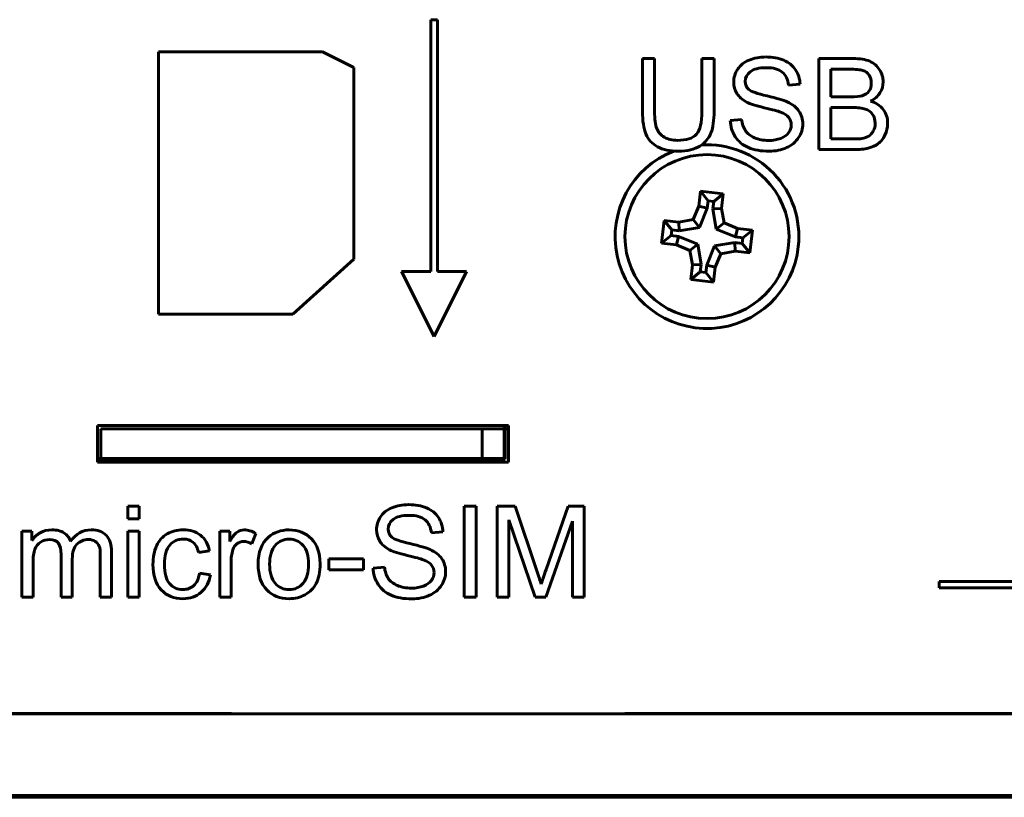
# Model space of a CAD drawing. Header units: millimetres. Extents: x -112 to 98, y -171 to 88.
# Tile 14 of 129: x -72 to -42, y -29 to -6. Entities that reach past the tile are written whole.
import ezdxf

# ---------------------------------------------------------------- set-up
doc = ezdxf.new("R2010")
doc.units = ezdxf.units.MM
doc.linetypes.add('K5LT32768', pattern=[0])

msp = doc.modelspace()

# ---------------------------------------------------------------- linework, layer by layer
at = {"color": 150, "linetype": 'K5LT32768', "lineweight": 60, "true_color": 0x0080ff}
for p, q in [((-59.252, -5.59), (-59.452, -5.59)), ((-59.452, -5.59), (-59.452, -13.265)), ((-59.252, -5.59), (-59.452, -5.59)), ((-59.452, -5.59), (-59.452, -13.265)), ((-59.252, -13.265), (-59.252, -5.59)), ((-59.252, -13.265), (-59.252, -5.59)), ((-67.753, -6.568), (-67.753, -14.568)), ((-62.753, -6.568), (-67.753, -6.568)), ((-67.753, -6.568), (-67.753, -14.568)), ((-62.753, -6.568), (-67.753, -6.568)), ((-61.803, -7.044), (-62.753, -6.568)), ((-61.803, -7.044), (-62.753, -6.568)), ((-52.631, -6.774), (-53, -6.774)), ((-53, -6.774), (-53, -8.378)), ((-52.631, -6.774), (-53, -6.774)), ((-53, -6.774), (-53, -8.378)), ((-52.631, -8.378), (-52.631, -6.774)), ((-52.631, -8.378), (-52.631, -6.774)), ((-51.186, -6.774), (-51.186, -8.378)), ((-50.817, -6.774), (-51.186, -6.774)), ((-51.186, -6.774), (-51.186, -8.378)), ((-50.817, -6.774), (-51.186, -6.774)), ((-50.817, -8.378), (-50.817, -6.774)), ((-50.817, -8.378), (-50.817, -6.774)), ((-47.628, -6.774), (-47.628, -9.552)), ((-46.585, -6.774), (-47.628, -6.774)), ((-47.628, -6.774), (-47.628, -9.552)), ((-46.585, -6.774), (-47.628, -6.774)), ((-61.803, -12.892), (-61.803, -7.044)), ((-61.803, -12.892), (-61.803, -7.044)), ((-47.259, -7.1), (-47.259, -7.942)), ((-46.703, -7.1), (-47.259, -7.1)), ((-47.259, -7.1), (-47.259, -7.942)), ((-46.703, -7.1), (-47.259, -7.1)), ((-48.549, -7.585), (-48.195, -7.558)), ((-48.549, -7.585), (-48.195, -7.558)), ((-47.259, -7.942), (-46.658, -7.942)), ((-47.259, -7.942), (-46.658, -7.942)), ((-46.616, -8.268), (-47.259, -8.268)), ((-47.259, -8.268), (-47.259, -9.226)), ((-46.616, -8.268), (-47.259, -8.268)), ((-47.259, -8.268), (-47.259, -9.226)), ((-49.978, -8.629), (-50.323, -8.66)), ((-49.978, -8.629), (-50.323, -8.66)), ((-47.259, -9.226), (-46.567, -9.226)), ((-47.259, -9.226), (-46.567, -9.226)), ((-47.628, -9.552), (-46.567, -9.552)), ((-47.628, -9.552), (-46.567, -9.552)), ((-51.234, -10.82), (-51.284, -11.273)), ((-51.234, -10.82), (-51.284, -11.273)), ((-50.538, -10.896), (-51.234, -10.82)), ((-51, -11.111), (-51.234, -10.82)), ((-50.538, -10.896), (-51.234, -10.82)), ((-51, -11.111), (-51.234, -10.82)), ((-50.83, -11.13), (-50.538, -10.896)), ((-50.83, -11.13), (-50.538, -10.896)), ((-50.588, -11.349), (-50.538, -10.896)), ((-50.588, -11.349), (-50.538, -10.896)), ((-51.284, -11.273), (-51.451, -11.685)), ((-51.284, -11.273), (-51.451, -11.685)), ((-51.025, -11.338), (-51.284, -11.273)), ((-51.025, -11.338), (-51.284, -11.273)), ((-51.025, -11.338), (-51.261, -11.922)), ((-51.025, -11.338), (-51.261, -11.922)), ((-51, -11.111), (-51.025, -11.338)), ((-51, -11.111), (-51.025, -11.338)), ((-50.83, -11.13), (-51, -11.111)), ((-50.83, -11.13), (-51, -11.111)), ((-50.855, -11.356), (-50.83, -11.13)), ((-50.855, -11.356), (-50.83, -11.13)), ((-50.855, -11.356), (-50.588, -11.349)), ((-50.855, -11.356), (-50.588, -11.349)), ((-50.75, -11.977), (-50.855, -11.356)), ((-50.75, -11.977), (-50.855, -11.356)), ((-50.514, -11.788), (-50.588, -11.349)), ((-50.514, -11.788), (-50.588, -11.349)), ((-51.451, -11.685), (-51.89, -11.76)), ((-51.451, -11.685), (-51.89, -11.76)), ((-51.261, -11.922), (-51.451, -11.685)), ((-51.261, -11.922), (-51.451, -11.685)), ((-52.343, -11.71), (-52.419, -12.406)), ((-52.343, -11.71), (-52.419, -12.406)), ((-52.109, -12.002), (-52.343, -11.71)), ((-51.89, -11.76), (-52.343, -11.71)), ((-52.109, -12.002), (-52.343, -11.71)), ((-51.89, -11.76), (-52.343, -11.71)), ((-52.109, -12.002), (-52.127, -12.172)), ((-52.109, -12.002), (-52.127, -12.172)), ((-51.882, -12.027), (-52.109, -12.002)), ((-51.882, -12.027), (-52.109, -12.002)), ((-51.882, -12.027), (-51.89, -11.76)), ((-51.882, -12.027), (-51.89, -11.76)), ((-51.261, -11.922), (-51.882, -12.027)), ((-51.261, -11.922), (-51.882, -12.027)), ((-50.75, -11.977), (-50.514, -11.788)), ((-50.75, -11.977), (-50.514, -11.788)), ((-50.166, -12.214), (-50.75, -11.977)), ((-50.166, -12.214), (-50.75, -11.977)), ((-50.101, -11.955), (-50.514, -11.788)), ((-50.101, -11.955), (-50.514, -11.788)), ((-50.166, -12.214), (-50.101, -11.955)), ((-50.166, -12.214), (-50.101, -11.955)), ((-49.648, -12.004), (-50.101, -11.955)), ((-49.648, -12.004), (-50.101, -11.955)), ((-49.939, -12.239), (-49.648, -12.004)), ((-49.939, -12.239), (-49.648, -12.004)), ((-49.724, -12.7), (-49.648, -12.004)), ((-49.724, -12.7), (-49.648, -12.004)), ((-52.127, -12.172), (-52.419, -12.406)), ((-52.127, -12.172), (-52.419, -12.406)), ((-52.127, -12.172), (-51.901, -12.197)), ((-52.127, -12.172), (-51.901, -12.197)), ((-51.901, -12.197), (-51.966, -12.456)), ((-51.901, -12.197), (-51.966, -12.456)), ((-51.901, -12.197), (-51.317, -12.433)), ((-51.901, -12.197), (-51.317, -12.433)), ((-49.939, -12.239), (-50.166, -12.214)), ((-49.939, -12.239), (-50.166, -12.214)), ((-49.958, -12.409), (-49.939, -12.239)), ((-49.958, -12.409), (-49.939, -12.239)), ((-52.419, -12.406), (-51.966, -12.456)), ((-52.419, -12.406), (-51.966, -12.456)), ((-51.966, -12.456), (-51.553, -12.623)), ((-51.966, -12.456), (-51.553, -12.623)), ((-51.317, -12.433), (-51.553, -12.623)), ((-51.317, -12.433), (-51.553, -12.623)), ((-51.317, -12.433), (-51.212, -13.054)), ((-51.317, -12.433), (-51.212, -13.054)), ((-51.042, -13.072), (-50.806, -12.489)), ((-51.042, -13.072), (-50.806, -12.489)), ((-50.806, -12.489), (-50.185, -12.384)), ((-50.806, -12.489), (-50.185, -12.384)), ((-50.806, -12.489), (-50.616, -12.725)), ((-50.806, -12.489), (-50.616, -12.725)), ((-50.185, -12.384), (-49.958, -12.409)), ((-50.185, -12.384), (-50.177, -12.651)), ((-50.185, -12.384), (-49.958, -12.409)), ((-50.185, -12.384), (-50.177, -12.651)), ((-49.958, -12.409), (-49.724, -12.7)), ((-49.958, -12.409), (-49.724, -12.7)), ((-63.655, -14.568), (-61.803, -12.892)), ((-63.655, -14.568), (-61.803, -12.892)), ((-51.553, -12.623), (-51.479, -13.062)), ((-51.553, -12.623), (-51.479, -13.062)), ((-50.783, -13.138), (-50.616, -12.725)), ((-50.783, -13.138), (-50.616, -12.725)), ((-50.616, -12.725), (-50.177, -12.651)), ((-50.616, -12.725), (-50.177, -12.651)), ((-50.177, -12.651), (-49.724, -12.7)), ((-50.177, -12.651), (-49.724, -12.7)), ((-51.479, -13.062), (-51.528, -13.515)), ((-51.479, -13.062), (-51.528, -13.515)), ((-51.212, -13.054), (-51.479, -13.062)), ((-51.212, -13.054), (-51.479, -13.062)), ((-51.212, -13.054), (-51.237, -13.281)), ((-51.212, -13.054), (-51.237, -13.281)), ((-51.067, -13.299), (-51.042, -13.072)), ((-51.067, -13.299), (-51.042, -13.072)), ((-51.042, -13.072), (-50.783, -13.138)), ((-51.042, -13.072), (-50.783, -13.138)), ((-50.832, -13.591), (-50.783, -13.138)), ((-50.832, -13.591), (-50.783, -13.138)), ((-60.343, -13.265), (-59.352, -15.248)), ((-59.452, -13.265), (-60.343, -13.265)), ((-60.343, -13.265), (-59.352, -15.248)), ((-59.452, -13.265), (-60.343, -13.265)), ((-59.352, -15.248), (-58.36, -13.265)), ((-59.352, -15.248), (-58.36, -13.265)), ((-58.36, -13.265), (-59.252, -13.265)), ((-58.36, -13.265), (-59.252, -13.265)), ((-51.237, -13.281), (-51.528, -13.515)), ((-51.237, -13.281), (-51.528, -13.515)), ((-51.237, -13.281), (-51.067, -13.299)), ((-51.237, -13.281), (-51.067, -13.299)), ((-51.067, -13.299), (-50.832, -13.591)), ((-51.067, -13.299), (-50.832, -13.591)), ((-51.528, -13.515), (-50.832, -13.591)), ((-51.528, -13.515), (-50.832, -13.591)), ((-67.753, -14.568), (-63.655, -14.568)), ((-67.753, -14.568), (-63.655, -14.568)), ((-69.613, -17.968), (-57.083, -17.968)), ((-69.613, -19.085), (-69.613, -17.968)), ((-69.613, -17.968), (-57.083, -17.968)), ((-69.613, -19.085), (-69.613, -17.968)), ((-57.213, -17.968), (-57.213, -18.065)), ((-57.213, -17.968), (-57.213, -18.065)), ((-57.183, -17.968), (-57.183, -18.065)), ((-57.183, -17.968), (-57.183, -18.065)), ((-57.083, -17.968), (-57.083, -19.085)), ((-57.083, -17.968), (-57.083, -19.085)), ((-69.513, -18.065), (-57.213, -18.065)), ((-69.513, -18.965), (-69.513, -18.065)), ((-69.513, -18.065), (-57.213, -18.065)), ((-69.513, -18.965), (-69.513, -18.065)), ((-57.883, -18.965), (-57.883, -18.065)), ((-57.883, -18.965), (-57.883, -18.065)), ((-57.183, -18.055), (-57.213, -18.055)), ((-57.183, -18.055), (-57.213, -18.055)), ((-57.213, -18.065), (-57.213, -18.965)), ((-57.213, -18.065), (-57.213, -18.965)), ((-57.083, -18.065), (-57.183, -18.065)), ((-57.183, -18.065), (-57.183, -18.985)), ((-57.083, -18.065), (-57.183, -18.065)), ((-57.183, -18.065), (-57.183, -18.985)), ((-57.213, -18.385), (-57.183, -18.385)), ((-57.213, -18.385), (-57.183, -18.385)), ((-69.613, -18.965), (-69.513, -18.965)), ((-69.613, -18.965), (-69.513, -18.965)), ((-68.933, -18.985), (-69.613, -18.985)), ((-68.933, -18.985), (-69.613, -18.985)), ((-57.083, -19.085), (-69.613, -19.085)), ((-68.933, -19.085), (-69.613, -19.085)), ((-57.083, -19.085), (-69.613, -19.085)), ((-68.933, -19.085), (-69.613, -19.085)), ((-69.513, -18.965), (-57.883, -18.965)), ((-69.513, -18.965), (-57.883, -18.965)), ((-68.333, -18.985), (-68.933, -18.985)), ((-68.333, -18.985), (-68.933, -18.985)), ((-68.333, -19.085), (-68.933, -19.085)), ((-68.333, -19.085), (-68.933, -19.085)), ((-68.653, -18.985), (-68.653, -18.965)), ((-68.653, -18.985), (-68.653, -18.965)), ((-68.333, -18.985), (-68.033, -18.985)), ((-68.333, -19.085), (-68.333, -18.985)), ((-68.333, -18.985), (-68.033, -18.985)), ((-68.333, -19.085), (-68.333, -18.985)), ((-68.033, -19.085), (-68.333, -19.085)), ((-68.033, -19.085), (-68.333, -19.085)), ((-58.633, -18.985), (-68.033, -18.985)), ((-58.633, -18.985), (-68.033, -18.985)), ((-68.033, -19.085), (-68.033, -19.085)), ((-58.633, -19.085), (-68.033, -19.085)), ((-68.033, -19.085), (-68.033, -19.085)), ((-58.633, -19.085), (-68.033, -19.085)), ((-67.803, -18.965), (-67.803, -18.985)), ((-67.803, -18.965), (-67.803, -18.985)), ((-67.633, -18.965), (-67.633, -18.985)), ((-67.633, -18.965), (-67.633, -18.985)), ((-67.633, -19.085), (-67.633, -19.085)), ((-67.633, -19.085), (-67.633, -19.085)), ((-67.603, -18.985), (-67.603, -18.965)), ((-67.603, -18.985), (-67.603, -18.965)), ((-60.613, -18.965), (-60.613, -18.985)), ((-60.613, -18.965), (-60.613, -18.985)), ((-60.183, -18.985), (-60.183, -18.965)), ((-60.183, -18.985), (-60.183, -18.965)), ((-60.183, -19.085), (-60.183, -19.085)), ((-60.183, -19.085), (-60.183, -19.085)), ((-59.683, -18.965), (-59.683, -18.985)), ((-59.683, -18.965), (-59.683, -18.985)), ((-59.683, -19.085), (-59.683, -19.085)), ((-59.683, -19.085), (-59.683, -19.085)), ((-59.678, -18.965), (-59.678, -18.985)), ((-59.678, -18.965), (-59.678, -18.985)), ((-59.678, -19.085), (-59.678, -19.085)), ((-59.678, -19.085), (-59.678, -19.085)), ((-59.278, -18.985), (-59.278, -18.965)), ((-59.278, -18.985), (-59.278, -18.965)), ((-59.278, -19.085), (-59.278, -19.085)), ((-59.278, -19.085), (-59.278, -19.085)), ((-58.633, -18.985), (-58.333, -18.985)), ((-58.633, -18.985), (-58.333, -18.985)), ((-58.333, -19.085), (-58.633, -19.085)), ((-58.333, -19.085), (-58.633, -19.085)), ((-58.408, -18.965), (-58.408, -18.985)), ((-58.408, -18.965), (-58.408, -18.985)), ((-58.408, -19.085), (-58.408, -19.085)), ((-58.408, -19.085), (-58.408, -19.085)), ((-58.333, -19.085), (-58.333, -18.985)), ((-57.633, -18.985), (-58.333, -18.985)), ((-58.333, -19.085), (-58.333, -18.985)), ((-57.633, -18.985), (-58.333, -18.985)), ((-57.633, -19.085), (-58.333, -19.085)), ((-57.633, -19.085), (-58.333, -19.085)), ((-58.008, -18.985), (-58.008, -18.965)), ((-58.008, -18.985), (-58.008, -18.965)), ((-58.008, -19.085), (-58.008, -19.085)), ((-58.008, -19.085), (-58.008, -19.085)), ((-57.883, -18.965), (-57.213, -18.965)), ((-57.883, -18.965), (-57.213, -18.965)), ((-57.183, -18.985), (-57.633, -18.985)), ((-57.183, -18.985), (-57.633, -18.985)), ((-57.083, -19.085), (-57.633, -19.085)), ((-57.083, -19.085), (-57.633, -19.085)), ((-57.138, -19.085), (-57.138, -19.085)), ((-57.138, -19.085), (-57.138, -19.085)), ((-68.684, -20.424), (-68.684, -20.812)), ((-68.342, -20.424), (-68.684, -20.424)), ((-68.684, -20.424), (-68.684, -20.812)), ((-68.342, -20.424), (-68.684, -20.424)), ((-68.342, -20.812), (-68.342, -20.424)), ((-68.342, -20.812), (-68.342, -20.424)), ((-58.069, -20.424), (-58.438, -20.424)), ((-58.438, -20.424), (-58.438, -23.202)), ((-58.069, -20.424), (-58.438, -20.424)), ((-58.438, -20.424), (-58.438, -23.202)), ((-58.069, -23.202), (-58.069, -20.424)), ((-58.069, -23.202), (-58.069, -20.424)), ((-57.429, -20.424), (-57.429, -23.202)), ((-56.878, -20.424), (-57.429, -20.424)), ((-57.429, -20.424), (-57.429, -23.202)), ((-56.878, -20.424), (-57.429, -20.424)), ((-56.22, -22.391), (-56.878, -20.424)), ((-56.22, -22.391), (-56.878, -20.424)), ((-55.269, -20.424), (-55.939, -22.356)), ((-55.269, -20.424), (-55.939, -22.356)), ((-54.777, -20.424), (-55.269, -20.424)), ((-54.777, -20.424), (-55.269, -20.424)), ((-54.777, -23.202), (-54.777, -20.424)), ((-54.777, -23.202), (-54.777, -20.424)), ((-68.684, -20.812), (-68.342, -20.812)), ((-68.684, -20.812), (-68.342, -20.812)), ((-57.076, -20.835), (-56.273, -23.202)), ((-57.076, -23.202), (-57.076, -20.835)), ((-57.076, -20.835), (-56.273, -23.202)), ((-57.076, -23.202), (-57.076, -20.835)), ((-55.942, -23.202), (-55.13, -20.878)), ((-55.942, -23.202), (-55.13, -20.878)), ((-55.13, -20.878), (-55.13, -23.202)), ((-55.13, -20.878), (-55.13, -23.202)), ((-71.612, -21.188), (-71.919, -21.188)), ((-71.919, -21.188), (-71.919, -23.202)), ((-71.612, -21.188), (-71.919, -21.188)), ((-71.919, -21.188), (-71.919, -23.202)), ((-71.612, -21.473), (-71.612, -21.188)), ((-71.612, -21.473), (-71.612, -21.188)), ((-68.684, -21.188), (-68.684, -23.202)), ((-68.342, -21.188), (-68.684, -21.188)), ((-68.684, -21.188), (-68.684, -23.202)), ((-68.342, -21.188), (-68.684, -21.188)), ((-68.342, -23.202), (-68.342, -21.188)), ((-68.342, -23.202), (-68.342, -21.188)), ((-65.884, -21.188), (-65.884, -23.202)), ((-65.577, -21.188), (-65.884, -21.188)), ((-65.884, -21.188), (-65.884, -23.202)), ((-65.577, -21.188), (-65.884, -21.188)), ((-65.577, -21.497), (-65.577, -21.188)), ((-65.577, -21.497), (-65.577, -21.188)), ((-64.91, -21.569), (-64.788, -21.254)), ((-64.91, -21.569), (-64.788, -21.254)), ((-59.436, -21.235), (-59.083, -21.208)), ((-59.436, -21.235), (-59.083, -21.208)), ((-70.723, -21.895), (-70.723, -23.202)), ((-70.723, -21.895), (-70.723, -23.202)), ((-69.185, -23.202), (-69.185, -21.822)), ((-69.185, -23.202), (-69.185, -21.822)), ((-66.532, -21.832), (-66.202, -21.782)), ((-66.532, -21.832), (-66.202, -21.782)), ((-71.577, -23.202), (-71.577, -22.158)), ((-71.577, -23.202), (-71.577, -22.158)), ((-70.381, -23.202), (-70.381, -22.034)), ((-70.381, -23.202), (-70.381, -22.034)), ((-69.527, -21.935), (-69.527, -23.202)), ((-69.527, -21.935), (-69.527, -23.202)), ((-65.542, -23.202), (-65.542, -22.15)), ((-65.542, -23.202), (-65.542, -22.15)), ((-61.506, -22.027), (-62.563, -22.027)), ((-62.563, -22.027), (-62.563, -22.368)), ((-61.506, -22.027), (-62.563, -22.027)), ((-62.563, -22.027), (-62.563, -22.368)), ((-61.506, -22.368), (-61.506, -22.027)), ((-61.506, -22.368), (-61.506, -22.027)), ((-66.171, -22.512), (-66.505, -22.465)), ((-66.171, -22.512), (-66.505, -22.465)), ((-62.563, -22.368), (-61.506, -22.368)), ((-62.563, -22.368), (-61.506, -22.368)), ((-60.865, -22.279), (-61.211, -22.31)), ((-60.865, -22.279), (-61.211, -22.31)), ((73.194, -22.715), (-43.956, -22.715)), ((-43.956, -22.715), (-43.956, -22.915)), ((73.194, -22.715), (-43.956, -22.715)), ((-43.956, -22.715), (-43.956, -22.915)), ((-43.956, -22.915), (73.194, -22.915)), ((-43.956, -22.915), (73.194, -22.915)), ((-71.919, -23.202), (-71.577, -23.202)), ((-71.919, -23.202), (-71.577, -23.202)), ((-70.723, -23.202), (-70.381, -23.202)), ((-70.723, -23.202), (-70.381, -23.202)), ((-69.527, -23.202), (-69.185, -23.202)), ((-69.527, -23.202), (-69.185, -23.202)), ((-68.684, -23.202), (-68.342, -23.202)), ((-68.684, -23.202), (-68.342, -23.202)), ((-65.884, -23.202), (-65.542, -23.202)), ((-65.884, -23.202), (-65.542, -23.202)), ((-58.438, -23.202), (-58.069, -23.202)), ((-58.438, -23.202), (-58.069, -23.202)), ((-57.429, -23.202), (-57.076, -23.202)), ((-57.429, -23.202), (-57.076, -23.202)), ((-56.273, -23.202), (-55.942, -23.202)), ((-56.273, -23.202), (-55.942, -23.202)), ((-55.13, -23.202), (-54.777, -23.202)), ((-55.13, -23.202), (-54.777, -23.202)), ((-103.533, -26.75), (90.467, -26.75)), ((-103.533, -26.75), (90.467, -26.75)), ((-65.533, -26.745), (-89.333, -26.745)), ((-65.533, -26.745), (-89.333, -26.745)), ((-65.533, -26.745), (-65.533, -26.75)), ((-65.533, -26.745), (-65.533, -26.75)), ((-12.533, -26.745), (-53.533, -26.745)), ((-53.533, -26.75), (-53.533, -26.745)), ((-12.533, -26.745), (-53.533, -26.745)), ((-53.533, -26.75), (-53.533, -26.745)), ((-46.533, -26.75), (-46.533, -26.745)), ((-46.533, -26.75), (-46.533, -26.745)), ((-103.533, -29.25), (90.467, -29.25)), ((-103.533, -29.25), (90.467, -29.25)), ((-33.273, -29.3), (-78.993, -29.3)), ((-33.273, -29.3), (-78.993, -29.3))]:
    msp.add_line(p, q, dxfattribs=at)
msp.add_circle((-51.033, -12.205), 2.5, dxfattribs=at)
msp.add_circle((-51.033, -12.205), 2.5, dxfattribs=at)
for start, end in [(111.168, 353.7726), (111.168, 353.7726), (353.7726, 93.4632), (353.7726, 93.4632)]:
    msp.add_arc((-51.033, -12.205), 2.8, start, end, dxfattribs=at)
for points in [[(-49.75, -6.822), (-49.903, -6.886), (-50.019, -6.978), (-50.099, -7.1)], [(-49.75, -6.822), (-49.903, -6.886), (-50.019, -6.978), (-50.099, -7.1)], [(-49.24, -6.727), (-49.427, -6.727), (-49.597, -6.759), (-49.75, -6.822)], [(-49.24, -6.727), (-49.427, -6.727), (-49.597, -6.759), (-49.75, -6.822)], [(-48.695, -6.827), (-48.852, -6.76), (-49.034, -6.727), (-49.24, -6.727)], [(-48.695, -6.827), (-48.852, -6.76), (-49.034, -6.727), (-49.24, -6.727)], [(-48.332, -7.12), (-48.417, -6.991), (-48.538, -6.893), (-48.695, -6.827)], [(-48.332, -7.12), (-48.417, -6.991), (-48.538, -6.893), (-48.695, -6.827)], [(-46.073, -6.858), (-46.202, -6.802), (-46.373, -6.774), (-46.585, -6.774)], [(-46.073, -6.858), (-46.202, -6.802), (-46.373, -6.774), (-46.585, -6.774)], [(-45.772, -7.118), (-45.845, -7.001), (-45.945, -6.914), (-46.073, -6.858)], [(-45.772, -7.118), (-45.845, -7.001), (-45.945, -6.914), (-46.073, -6.858)], [(-50.099, -7.1), (-50.178, -7.222), (-50.218, -7.353), (-50.218, -7.494)], [(-50.099, -7.1), (-50.178, -7.222), (-50.218, -7.353), (-50.218, -7.494)], [(-49.226, -7.053), (-49.012, -7.053), (-48.85, -7.098), (-48.741, -7.188)], [(-49.226, -7.053), (-49.012, -7.053), (-48.85, -7.098), (-48.741, -7.188)], [(-48.741, -7.188), (-48.631, -7.277), (-48.567, -7.41), (-48.549, -7.585)], [(-48.741, -7.188), (-48.631, -7.277), (-48.567, -7.41), (-48.549, -7.585)], [(-48.195, -7.558), (-48.202, -7.395), (-48.247, -7.249), (-48.332, -7.12)], [(-48.195, -7.558), (-48.202, -7.395), (-48.247, -7.249), (-48.332, -7.12)], [(-46.281, -7.139), (-46.363, -7.113), (-46.504, -7.1), (-46.703, -7.1)], [(-46.281, -7.139), (-46.363, -7.113), (-46.504, -7.1), (-46.703, -7.1)], [(-46.091, -7.283), (-46.135, -7.213), (-46.198, -7.164), (-46.281, -7.139)], [(-46.091, -7.283), (-46.135, -7.213), (-46.198, -7.164), (-46.281, -7.139)], [(-45.663, -7.485), (-45.663, -7.357), (-45.699, -7.234), (-45.772, -7.118)], [(-45.663, -7.485), (-45.663, -7.357), (-45.699, -7.234), (-45.772, -7.118)], [(-50.218, -7.494), (-50.218, -7.622), (-50.186, -7.738), (-50.121, -7.84)], [(-50.218, -7.494), (-50.218, -7.622), (-50.186, -7.738), (-50.121, -7.84)], [(-49.757, -7.717), (-49.829, -7.652), (-49.865, -7.57), (-49.865, -7.47)], [(-49.757, -7.717), (-49.829, -7.652), (-49.865, -7.57), (-49.865, -7.47)], [(-46.024, -7.527), (-46.024, -7.435), (-46.046, -7.353), (-46.091, -7.283)], [(-46.024, -7.527), (-46.024, -7.435), (-46.046, -7.353), (-46.091, -7.283)], [(-45.76, -7.82), (-45.696, -7.715), (-45.663, -7.603), (-45.663, -7.485)], [(-45.76, -7.82), (-45.696, -7.715), (-45.663, -7.603), (-45.663, -7.485)], [(-49.202, -7.915), (-49.501, -7.847), (-49.686, -7.781), (-49.757, -7.717)], [(-49.202, -7.915), (-49.501, -7.847), (-49.686, -7.781), (-49.757, -7.717)], [(-46.307, -7.91), (-46.213, -7.882), (-46.143, -7.835), (-46.096, -7.771)], [(-46.307, -7.91), (-46.213, -7.882), (-46.143, -7.835), (-46.096, -7.771)], [(-46.096, -7.771), (-46.048, -7.706), (-46.024, -7.625), (-46.024, -7.527)], [(-46.096, -7.771), (-46.048, -7.706), (-46.024, -7.625), (-46.024, -7.527)], [(-50.121, -7.84), (-50.056, -7.943), (-49.958, -8.03), (-49.825, -8.1)], [(-50.121, -7.84), (-50.056, -7.943), (-49.958, -8.03), (-49.825, -8.1)], [(-49.825, -8.1), (-49.723, -8.154), (-49.544, -8.212), (-49.288, -8.273)], [(-49.825, -8.1), (-49.723, -8.154), (-49.544, -8.212), (-49.288, -8.273)], [(-48.587, -8.092), (-48.698, -8.042), (-48.903, -7.983), (-49.202, -7.915)], [(-48.587, -8.092), (-48.698, -8.042), (-48.903, -7.983), (-49.202, -7.915)], [(-48.229, -8.375), (-48.306, -8.26), (-48.426, -8.166), (-48.587, -8.092)], [(-48.229, -8.375), (-48.306, -8.26), (-48.426, -8.166), (-48.587, -8.092)], [(-46.658, -7.942), (-46.495, -7.942), (-46.378, -7.931), (-46.307, -7.91)], [(-46.658, -7.942), (-46.495, -7.942), (-46.378, -7.931), (-46.307, -7.91)], [(-46.051, -8.074), (-45.921, -8.009), (-45.824, -7.924), (-45.76, -7.82)], [(-46.051, -8.074), (-45.921, -8.009), (-45.824, -7.924), (-45.76, -7.82)], [(-45.663, -8.326), (-45.753, -8.207), (-45.883, -8.123), (-46.051, -8.074)], [(-45.663, -8.326), (-45.753, -8.207), (-45.883, -8.123), (-46.051, -8.074)], [(-53, -8.378), (-53, -8.673), (-52.964, -8.905), (-52.894, -9.075)], [(-53, -8.378), (-53, -8.673), (-52.964, -8.905), (-52.894, -9.075)], [(-52.563, -8.911), (-52.608, -8.798), (-52.631, -8.619), (-52.631, -8.378)], [(-52.563, -8.911), (-52.608, -8.798), (-52.631, -8.619), (-52.631, -8.378)], [(-51.186, -8.378), (-51.186, -8.727), (-51.243, -8.962), (-51.358, -9.085)], [(-51.186, -8.378), (-51.186, -8.727), (-51.243, -8.962), (-51.358, -9.085)], [(-50.912, -9.044), (-50.849, -8.88), (-50.817, -8.658), (-50.817, -8.378)], [(-50.912, -9.044), (-50.849, -8.88), (-50.817, -8.658), (-50.817, -8.378)], [(-49.288, -8.273), (-49.033, -8.334), (-48.868, -8.38), (-48.793, -8.408)], [(-49.288, -8.273), (-49.033, -8.334), (-48.868, -8.38), (-48.793, -8.408)], [(-48.114, -8.768), (-48.114, -8.62), (-48.152, -8.488), (-48.229, -8.375)], [(-48.114, -8.768), (-48.114, -8.62), (-48.152, -8.488), (-48.229, -8.375)], [(-46.209, -8.314), (-46.303, -8.283), (-46.439, -8.268), (-46.616, -8.268)], [(-46.209, -8.314), (-46.303, -8.283), (-46.439, -8.268), (-46.616, -8.268)], [(-45.988, -8.476), (-46.041, -8.399), (-46.115, -8.345), (-46.209, -8.314)], [(-45.988, -8.476), (-46.041, -8.399), (-46.115, -8.345), (-46.209, -8.314)], [(-45.527, -8.746), (-45.527, -8.585), (-45.573, -8.444), (-45.663, -8.326)], [(-45.527, -8.746), (-45.527, -8.585), (-45.573, -8.444), (-45.663, -8.326)], [(-50.323, -8.66), (-50.318, -8.845), (-50.268, -9.012), (-50.171, -9.158)], [(-50.323, -8.66), (-50.318, -8.845), (-50.268, -9.012), (-50.171, -9.158)], [(-49.863, -8.973), (-49.923, -8.883), (-49.961, -8.768), (-49.978, -8.629)], [(-49.863, -8.973), (-49.923, -8.883), (-49.961, -8.768), (-49.978, -8.629)], [(-48.793, -8.408), (-48.677, -8.453), (-48.593, -8.507), (-48.543, -8.572)], [(-48.793, -8.408), (-48.677, -8.453), (-48.593, -8.507), (-48.543, -8.572)], [(-48.543, -8.572), (-48.492, -8.637), (-48.467, -8.713), (-48.467, -8.8)], [(-48.543, -8.572), (-48.492, -8.637), (-48.467, -8.713), (-48.467, -8.8)], [(-45.908, -8.747), (-45.908, -8.643), (-45.934, -8.553), (-45.988, -8.476)], [(-45.908, -8.747), (-45.908, -8.643), (-45.934, -8.553), (-45.988, -8.476)], [(-52.333, -9.176), (-52.442, -9.114), (-52.519, -9.026), (-52.563, -8.911)], [(-52.333, -9.176), (-52.442, -9.114), (-52.519, -9.026), (-52.563, -8.911)], [(-49.584, -9.19), (-49.71, -9.135), (-49.803, -9.062), (-49.863, -8.973)], [(-49.584, -9.19), (-49.71, -9.135), (-49.803, -9.062), (-49.863, -8.973)], [(-48.241, -9.186), (-48.156, -9.055), (-48.114, -8.917), (-48.114, -8.768)], [(-48.241, -9.186), (-48.156, -9.055), (-48.114, -8.917), (-48.114, -8.768)], [(-46.103, -9.137), (-46.046, -9.102), (-46, -9.05), (-45.963, -8.982)], [(-46.103, -9.137), (-46.046, -9.102), (-46, -9.05), (-45.963, -8.982)], [(-45.963, -8.982), (-45.926, -8.914), (-45.908, -8.836), (-45.908, -8.747)], [(-45.963, -8.982), (-45.926, -8.914), (-45.908, -8.836), (-45.908, -8.747)], [(-52.894, -9.075), (-52.823, -9.245), (-52.705, -9.374), (-52.54, -9.464)], [(-52.894, -9.075), (-52.823, -9.245), (-52.705, -9.374), (-52.54, -9.464)], [(-51.934, -9.269), (-52.091, -9.269), (-52.224, -9.238), (-52.333, -9.176)], [(-51.934, -9.269), (-52.091, -9.269), (-52.224, -9.238), (-52.333, -9.176)], [(-51.358, -9.085), (-51.472, -9.208), (-51.664, -9.269), (-51.934, -9.269)], [(-51.358, -9.085), (-51.472, -9.208), (-51.664, -9.269), (-51.934, -9.269)], [(-51.253, -9.444), (-51.089, -9.342), (-50.975, -9.208), (-50.912, -9.044)], [(-51.253, -9.444), (-51.089, -9.342), (-50.975, -9.208), (-50.912, -9.044)], [(-50.171, -9.158), (-50.074, -9.306), (-49.941, -9.416), (-49.771, -9.489)], [(-50.171, -9.158), (-50.074, -9.306), (-49.941, -9.416), (-49.771, -9.489)], [(-49.157, -9.273), (-49.315, -9.273), (-49.457, -9.245), (-49.584, -9.19)], [(-49.157, -9.273), (-49.315, -9.273), (-49.457, -9.245), (-49.584, -9.19)], [(-48.786, -9.21), (-48.893, -9.252), (-49.017, -9.273), (-49.157, -9.273)], [(-48.786, -9.21), (-48.893, -9.252), (-49.017, -9.273), (-49.157, -9.273)], [(-48.605, -9.49), (-48.446, -9.418), (-48.325, -9.316), (-48.241, -9.186)], [(-48.605, -9.49), (-48.446, -9.418), (-48.325, -9.316), (-48.241, -9.186)], [(-46.567, -9.226), (-46.448, -9.226), (-46.364, -9.222), (-46.316, -9.213)], [(-46.567, -9.226), (-46.448, -9.226), (-46.364, -9.222), (-46.316, -9.213)], [(-46.316, -9.213), (-46.231, -9.198), (-46.16, -9.173), (-46.103, -9.137)], [(-46.316, -9.213), (-46.231, -9.198), (-46.16, -9.173), (-46.103, -9.137)], [(-52.54, -9.464), (-52.374, -9.554), (-52.162, -9.599), (-51.902, -9.599)], [(-52.54, -9.464), (-52.374, -9.554), (-52.162, -9.599), (-51.902, -9.599)], [(-51.902, -9.599), (-51.634, -9.599), (-51.418, -9.547), (-51.253, -9.444)], [(-51.902, -9.599), (-51.634, -9.599), (-51.418, -9.547), (-51.253, -9.444)], [(-49.771, -9.489), (-49.602, -9.562), (-49.391, -9.599), (-49.14, -9.599)], [(-49.771, -9.489), (-49.602, -9.562), (-49.391, -9.599), (-49.14, -9.599)], [(-49.14, -9.599), (-48.941, -9.599), (-48.764, -9.563), (-48.605, -9.49)], [(-49.14, -9.599), (-48.941, -9.599), (-48.764, -9.563), (-48.605, -9.49)], [(-46.567, -9.552), (-46.39, -9.552), (-46.24, -9.537), (-46.118, -9.506)], [(-46.567, -9.552), (-46.39, -9.552), (-46.24, -9.537), (-46.118, -9.506)], [(-46.118, -9.506), (-45.996, -9.475), (-45.895, -9.429), (-45.814, -9.369)], [(-46.118, -9.506), (-45.996, -9.475), (-45.895, -9.429), (-45.814, -9.369)], [(-60.128, -20.377), (-60.315, -20.377), (-60.485, -20.409), (-60.638, -20.472)], [(-60.128, -20.377), (-60.315, -20.377), (-60.485, -20.409), (-60.638, -20.472)], [(-59.583, -20.477), (-59.74, -20.41), (-59.922, -20.377), (-60.128, -20.377)], [(-59.583, -20.477), (-59.74, -20.41), (-59.922, -20.377), (-60.128, -20.377)], [(-60.638, -20.472), (-60.791, -20.536), (-60.907, -20.628), (-60.987, -20.75)], [(-60.638, -20.472), (-60.791, -20.536), (-60.907, -20.628), (-60.987, -20.75)], [(-60.6, -20.825), (-60.498, -20.744), (-60.336, -20.703), (-60.113, -20.703)], [(-60.6, -20.825), (-60.498, -20.744), (-60.336, -20.703), (-60.113, -20.703)], [(-60.113, -20.703), (-59.9, -20.703), (-59.738, -20.748), (-59.629, -20.838)], [(-60.113, -20.703), (-59.9, -20.703), (-59.738, -20.748), (-59.629, -20.838)], [(-59.22, -20.77), (-59.304, -20.641), (-59.425, -20.543), (-59.583, -20.477)], [(-59.22, -20.77), (-59.304, -20.641), (-59.425, -20.543), (-59.583, -20.477)], [(-60.987, -20.75), (-61.066, -20.872), (-61.106, -21.003), (-61.106, -21.144)], [(-60.987, -20.75), (-61.066, -20.872), (-61.106, -21.003), (-61.106, -21.144)], [(-60.753, -21.12), (-60.753, -21.005), (-60.702, -20.907), (-60.6, -20.825)], [(-60.753, -21.12), (-60.753, -21.005), (-60.702, -20.907), (-60.6, -20.825)], [(-59.629, -20.838), (-59.519, -20.927), (-59.455, -21.06), (-59.436, -21.235)], [(-59.629, -20.838), (-59.519, -20.927), (-59.455, -21.06), (-59.436, -21.235)], [(-59.083, -21.208), (-59.089, -21.045), (-59.135, -20.899), (-59.22, -20.77)], [(-59.083, -21.208), (-59.089, -21.045), (-59.135, -20.899), (-59.22, -20.77)], [(-71.36, -21.236), (-71.465, -21.295), (-71.55, -21.375), (-71.612, -21.473)], [(-71.36, -21.236), (-71.465, -21.295), (-71.55, -21.375), (-71.612, -21.473)], [(-71.003, -21.146), (-71.137, -21.146), (-71.256, -21.175), (-71.36, -21.236)], [(-71.003, -21.146), (-71.137, -21.146), (-71.256, -21.175), (-71.36, -21.236)], [(-70.636, -21.238), (-70.731, -21.177), (-70.854, -21.146), (-71.003, -21.146)], [(-70.636, -21.238), (-70.731, -21.177), (-70.854, -21.146), (-71.003, -21.146)], [(-70.435, -21.497), (-70.474, -21.386), (-70.541, -21.3), (-70.636, -21.238)], [(-70.435, -21.497), (-70.474, -21.386), (-70.541, -21.3), (-70.636, -21.238)], [(-69.81, -21.146), (-70.067, -21.146), (-70.274, -21.263), (-70.435, -21.497)], [(-69.81, -21.146), (-70.067, -21.146), (-70.274, -21.263), (-70.435, -21.497)], [(-69.348, -21.311), (-69.455, -21.201), (-69.61, -21.146), (-69.81, -21.146)], [(-69.348, -21.311), (-69.455, -21.201), (-69.61, -21.146), (-69.81, -21.146)], [(-67.485, -21.268), (-67.633, -21.349), (-67.742, -21.471), (-67.814, -21.633)], [(-67.485, -21.268), (-67.633, -21.349), (-67.742, -21.471), (-67.814, -21.633)], [(-67.005, -21.146), (-67.179, -21.146), (-67.339, -21.186), (-67.485, -21.268)], [(-67.005, -21.146), (-67.179, -21.146), (-67.339, -21.186), (-67.485, -21.268)], [(-66.469, -21.311), (-66.608, -21.201), (-66.787, -21.146), (-67.005, -21.146)], [(-66.469, -21.311), (-66.608, -21.201), (-66.787, -21.146), (-67.005, -21.146)], [(-65.359, -21.214), (-65.426, -21.259), (-65.498, -21.354), (-65.577, -21.497)], [(-65.359, -21.214), (-65.426, -21.259), (-65.498, -21.354), (-65.577, -21.497)], [(-65.14, -21.146), (-65.22, -21.146), (-65.293, -21.168), (-65.359, -21.214)], [(-65.14, -21.146), (-65.22, -21.146), (-65.293, -21.168), (-65.359, -21.214)], [(-64.788, -21.254), (-64.907, -21.182), (-65.025, -21.146), (-65.14, -21.146)], [(-64.788, -21.254), (-64.907, -21.182), (-65.025, -21.146), (-65.14, -21.146)], [(-63.77, -21.146), (-64.019, -21.146), (-64.231, -21.22), (-64.403, -21.369)], [(-63.77, -21.146), (-64.019, -21.146), (-64.231, -21.22), (-64.403, -21.369)], [(-63.091, -21.417), (-63.267, -21.236), (-63.493, -21.146), (-63.77, -21.146)], [(-63.091, -21.417), (-63.267, -21.236), (-63.493, -21.146), (-63.77, -21.146)], [(-61.106, -21.144), (-61.106, -21.272), (-61.074, -21.388), (-61.009, -21.49)], [(-61.106, -21.144), (-61.106, -21.272), (-61.074, -21.388), (-61.009, -21.49)], [(-60.645, -21.367), (-60.717, -21.302), (-60.753, -21.22), (-60.753, -21.12)], [(-60.645, -21.367), (-60.717, -21.302), (-60.753, -21.22), (-60.753, -21.12)], [(-71.523, -21.738), (-71.486, -21.64), (-71.427, -21.567), (-71.346, -21.516)], [(-71.523, -21.738), (-71.486, -21.64), (-71.427, -21.567), (-71.346, -21.516)], [(-71.346, -21.516), (-71.264, -21.466), (-71.175, -21.441), (-71.08, -21.441)], [(-71.346, -21.516), (-71.264, -21.466), (-71.175, -21.441), (-71.08, -21.441)], [(-71.08, -21.441), (-70.953, -21.441), (-70.862, -21.479), (-70.806, -21.554)], [(-71.08, -21.441), (-70.953, -21.441), (-70.862, -21.479), (-70.806, -21.554)], [(-70.806, -21.554), (-70.751, -21.63), (-70.723, -21.744), (-70.723, -21.895)], [(-70.806, -21.554), (-70.751, -21.63), (-70.723, -21.744), (-70.723, -21.895)], [(-70.381, -22.034), (-70.381, -21.827), (-70.335, -21.676), (-70.241, -21.582)], [(-70.381, -22.034), (-70.381, -21.827), (-70.335, -21.676), (-70.241, -21.582)], [(-70.241, -21.582), (-70.147, -21.488), (-70.029, -21.441), (-69.887, -21.441)], [(-70.241, -21.582), (-70.147, -21.488), (-70.029, -21.441), (-69.887, -21.441)], [(-69.887, -21.441), (-69.808, -21.441), (-69.74, -21.459), (-69.682, -21.496)], [(-69.887, -21.441), (-69.808, -21.441), (-69.74, -21.459), (-69.682, -21.496)], [(-69.682, -21.496), (-69.623, -21.532), (-69.583, -21.58), (-69.561, -21.64)], [(-69.682, -21.496), (-69.623, -21.532), (-69.583, -21.58), (-69.561, -21.64)], [(-69.185, -21.822), (-69.185, -21.592), (-69.24, -21.422), (-69.348, -21.311)], [(-69.185, -21.822), (-69.185, -21.592), (-69.24, -21.422), (-69.348, -21.311)], [(-67.573, -22.193), (-67.573, -21.927), (-67.519, -21.733), (-67.412, -21.609)], [(-67.573, -22.193), (-67.573, -21.927), (-67.519, -21.733), (-67.412, -21.609)], [(-67.412, -21.609), (-67.304, -21.486), (-67.164, -21.425), (-66.992, -21.425)], [(-67.412, -21.609), (-67.304, -21.486), (-67.164, -21.425), (-66.992, -21.425)], [(-66.992, -21.425), (-66.878, -21.425), (-66.781, -21.459), (-66.7, -21.527)], [(-66.992, -21.425), (-66.878, -21.425), (-66.781, -21.459), (-66.7, -21.527)], [(-66.7, -21.527), (-66.619, -21.596), (-66.564, -21.697), (-66.532, -21.832)], [(-66.7, -21.527), (-66.619, -21.596), (-66.564, -21.697), (-66.532, -21.832)], [(-66.202, -21.782), (-66.241, -21.579), (-66.33, -21.422), (-66.469, -21.311)], [(-66.202, -21.782), (-66.241, -21.579), (-66.33, -21.422), (-66.469, -21.311)], [(-65.159, -21.499), (-65.076, -21.499), (-64.993, -21.522), (-64.91, -21.569)], [(-65.159, -21.499), (-65.076, -21.499), (-64.993, -21.522), (-64.91, -21.569)], [(-63.77, -21.429), (-63.941, -21.429), (-64.083, -21.492), (-64.196, -21.62)], [(-63.77, -21.429), (-63.941, -21.429), (-64.083, -21.492), (-64.196, -21.62)], [(-63.347, -21.621), (-63.46, -21.493), (-63.601, -21.429), (-63.77, -21.429)], [(-63.347, -21.621), (-63.46, -21.493), (-63.601, -21.429), (-63.77, -21.429)], [(-62.827, -22.167), (-62.827, -21.848), (-62.915, -21.598), (-63.091, -21.417)], [(-62.827, -22.167), (-62.827, -21.848), (-62.915, -21.598), (-63.091, -21.417)], [(-61.009, -21.49), (-60.944, -21.593), (-60.845, -21.68), (-60.713, -21.75)], [(-61.009, -21.49), (-60.944, -21.593), (-60.845, -21.68), (-60.713, -21.75)], [(-60.09, -21.565), (-60.389, -21.497), (-60.574, -21.431), (-60.645, -21.367)], [(-60.09, -21.565), (-60.389, -21.497), (-60.574, -21.431), (-60.645, -21.367)], [(-59.475, -21.742), (-59.586, -21.692), (-59.791, -21.633), (-60.09, -21.565)], [(-59.475, -21.742), (-59.586, -21.692), (-59.791, -21.633), (-60.09, -21.565)], [(-71.577, -22.158), (-71.577, -21.975), (-71.559, -21.835), (-71.523, -21.738)], [(-71.577, -22.158), (-71.577, -21.975), (-71.559, -21.835), (-71.523, -21.738)], [(-69.561, -21.64), (-69.539, -21.701), (-69.527, -21.799), (-69.527, -21.935)], [(-69.561, -21.64), (-69.539, -21.701), (-69.527, -21.799), (-69.527, -21.935)], [(-67.814, -21.633), (-67.886, -21.796), (-67.922, -21.986), (-67.922, -22.203)], [(-67.814, -21.633), (-67.886, -21.796), (-67.922, -21.986), (-67.922, -22.203)], [(-65.542, -22.15), (-65.542, -22.006), (-65.523, -21.873), (-65.485, -21.752)], [(-65.542, -22.15), (-65.542, -22.006), (-65.523, -21.873), (-65.485, -21.752)], [(-63.177, -22.185), (-63.177, -21.937), (-63.234, -21.748), (-63.347, -21.621)], [(-63.177, -22.185), (-63.177, -21.937), (-63.234, -21.748), (-63.347, -21.621)], [(-59.117, -22.025), (-59.194, -21.91), (-59.313, -21.816), (-59.475, -21.742)], [(-59.117, -22.025), (-59.194, -21.91), (-59.313, -21.816), (-59.475, -21.742)], [(-67.922, -22.203), (-67.922, -22.538), (-67.839, -22.796), (-67.671, -22.975)], [(-67.922, -22.203), (-67.922, -22.538), (-67.839, -22.796), (-67.671, -22.975)], [(-67.418, -22.782), (-67.521, -22.66), (-67.573, -22.464), (-67.573, -22.193)], [(-67.418, -22.782), (-67.521, -22.66), (-67.573, -22.464), (-67.573, -22.193)], [(-63.346, -22.773), (-63.233, -22.644), (-63.177, -22.448), (-63.177, -22.185)], [(-63.346, -22.773), (-63.233, -22.644), (-63.177, -22.448), (-63.177, -22.185)], [(-62.944, -22.777), (-62.866, -22.629), (-62.827, -22.426), (-62.827, -22.167)], [(-62.944, -22.777), (-62.866, -22.629), (-62.827, -22.426), (-62.827, -22.167)], [(-59.681, -22.058), (-59.564, -22.103), (-59.481, -22.157), (-59.43, -22.222)], [(-59.681, -22.058), (-59.564, -22.103), (-59.481, -22.157), (-59.43, -22.222)], [(-59.001, -22.418), (-59.001, -22.27), (-59.04, -22.138), (-59.117, -22.025)], [(-59.001, -22.418), (-59.001, -22.27), (-59.04, -22.138), (-59.117, -22.025)], [(-66.505, -22.465), (-66.529, -22.635), (-66.586, -22.761), (-66.676, -22.843)], [(-66.505, -22.465), (-66.529, -22.635), (-66.586, -22.761), (-66.676, -22.843)], [(-61.211, -22.31), (-61.206, -22.495), (-61.155, -22.662), (-61.058, -22.808)], [(-61.211, -22.31), (-61.206, -22.495), (-61.155, -22.662), (-61.058, -22.808)], [(-60.751, -22.623), (-60.811, -22.533), (-60.849, -22.418), (-60.865, -22.279)], [(-60.751, -22.623), (-60.811, -22.533), (-60.849, -22.418), (-60.865, -22.279)], [(-59.355, -22.45), (-59.355, -22.535), (-59.381, -22.614), (-59.434, -22.688)], [(-59.355, -22.45), (-59.355, -22.535), (-59.381, -22.614), (-59.434, -22.688)], [(-59.43, -22.222), (-59.38, -22.287), (-59.355, -22.363), (-59.355, -22.45)], [(-59.43, -22.222), (-59.38, -22.287), (-59.355, -22.363), (-59.355, -22.45)], [(-59.128, -22.836), (-59.043, -22.705), (-59.001, -22.567), (-59.001, -22.418)], [(-59.128, -22.836), (-59.043, -22.705), (-59.001, -22.567), (-59.001, -22.418)], [(-56.087, -22.802), (-56.115, -22.711), (-56.159, -22.574), (-56.22, -22.391)], [(-56.087, -22.802), (-56.115, -22.711), (-56.159, -22.574), (-56.22, -22.391)], [(-55.939, -22.356), (-56.006, -22.552), (-56.056, -22.701), (-56.087, -22.802)], [(-55.939, -22.356), (-56.006, -22.552), (-56.056, -22.701), (-56.087, -22.802)], [(-67.012, -22.966), (-67.178, -22.966), (-67.313, -22.904), (-67.418, -22.782)], [(-67.012, -22.966), (-67.178, -22.966), (-67.313, -22.904), (-67.418, -22.782)], [(-64.196, -22.774), (-64.083, -22.902), (-63.941, -22.966), (-63.77, -22.966)], [(-64.196, -22.774), (-64.083, -22.902), (-63.941, -22.966), (-63.77, -22.966)], [(-63.77, -22.966), (-63.6, -22.966), (-63.459, -22.902), (-63.346, -22.773)], [(-63.77, -22.966), (-63.6, -22.966), (-63.459, -22.902), (-63.346, -22.773)], [(-63.284, -23.122), (-63.135, -23.04), (-63.021, -22.925), (-62.944, -22.777)], [(-63.284, -23.122), (-63.135, -23.04), (-63.021, -22.925), (-62.944, -22.777)], [(-61.058, -22.808), (-60.962, -22.956), (-60.829, -23.066), (-60.659, -23.139)], [(-61.058, -22.808), (-60.962, -22.956), (-60.829, -23.066), (-60.659, -23.139)], [(-60.471, -22.84), (-60.598, -22.785), (-60.691, -22.712), (-60.751, -22.623)], [(-60.471, -22.84), (-60.598, -22.785), (-60.691, -22.712), (-60.751, -22.623)], [(-59.434, -22.688), (-59.486, -22.761), (-59.566, -22.818), (-59.673, -22.86)], [(-59.434, -22.688), (-59.486, -22.761), (-59.566, -22.818), (-59.673, -22.86)], [(-67.671, -22.975), (-67.504, -23.155), (-67.283, -23.245), (-67.008, -23.245)], [(-67.671, -22.975), (-67.504, -23.155), (-67.283, -23.245), (-67.008, -23.245)], [(-66.676, -22.843), (-66.765, -22.925), (-66.877, -22.966), (-67.012, -22.966)], [(-66.676, -22.843), (-66.765, -22.925), (-66.877, -22.966), (-67.012, -22.966)], [(-64.454, -22.975), (-64.28, -23.155), (-64.052, -23.245), (-63.77, -23.245)], [(-64.454, -22.975), (-64.28, -23.155), (-64.052, -23.245), (-63.77, -23.245)], [(-60.045, -22.923), (-60.203, -22.923), (-60.345, -22.895), (-60.471, -22.84)], [(-60.045, -22.923), (-60.203, -22.923), (-60.345, -22.895), (-60.471, -22.84)], [(-59.673, -22.86), (-59.781, -22.902), (-59.904, -22.923), (-60.045, -22.923)], [(-59.673, -22.86), (-59.781, -22.902), (-59.904, -22.923), (-60.045, -22.923)], [(-59.493, -23.14), (-59.334, -23.068), (-59.213, -22.966), (-59.128, -22.836)], [(-59.493, -23.14), (-59.334, -23.068), (-59.213, -22.966), (-59.128, -22.836)], [(-63.77, -23.245), (-63.594, -23.245), (-63.432, -23.204), (-63.284, -23.122)], [(-63.77, -23.245), (-63.594, -23.245), (-63.432, -23.204), (-63.284, -23.122)], [(-60.659, -23.139), (-60.489, -23.212), (-60.279, -23.249), (-60.028, -23.249)], [(-60.659, -23.139), (-60.489, -23.212), (-60.279, -23.249), (-60.028, -23.249)], [(-60.028, -23.249), (-59.829, -23.249), (-59.651, -23.213), (-59.493, -23.14)], [(-60.028, -23.249), (-59.829, -23.249), (-59.651, -23.213), (-59.493, -23.14)]]:
    msp.add_open_spline(points, degree=3, dxfattribs=at)
for points, knots in [([(-49.865, -7.47), (-49.865, -7.355), (-49.814, -7.257), (-49.611, -7.094), (-49.448, -7.053), (-49.226, -7.053)], [0, 0, 0, 0, 0.5, 0.5, 1, 1, 1, 1]), ([(-49.865, -7.47), (-49.865, -7.355), (-49.814, -7.257), (-49.611, -7.094), (-49.448, -7.053), (-49.226, -7.053)], [0, 0, 0, 0, 0.5, 0.5, 1, 1, 1, 1]), ([(-48.467, -8.8), (-48.467, -8.885), (-48.494, -8.964), (-48.598, -9.111), (-48.678, -9.168), (-48.786, -9.21)], [0, 0, 0, 0, 0.5, 0.5, 1, 1, 1, 1]), ([(-48.467, -8.8), (-48.467, -8.885), (-48.494, -8.964), (-48.598, -9.111), (-48.678, -9.168), (-48.786, -9.21)], [0, 0, 0, 0, 0.5, 0.5, 1, 1, 1, 1]), ([(-45.814, -9.369), (-45.733, -9.308), (-45.665, -9.222), (-45.555, -8.998), (-45.527, -8.877), (-45.527, -8.746)], [0, 0, 0, 0, 0.5, 0.5, 1, 1, 1, 1]), ([(-45.814, -9.369), (-45.733, -9.308), (-45.665, -9.222), (-45.555, -8.998), (-45.527, -8.877), (-45.527, -8.746)], [0, 0, 0, 0, 0.5, 0.5, 1, 1, 1, 1]), ([(-65.485, -21.752), (-65.46, -21.673), (-65.418, -21.611), (-65.3, -21.521), (-65.233, -21.499), (-65.159, -21.499)], [0, 0, 0, 0, 0.5, 0.5, 1, 1, 1, 1]), ([(-65.485, -21.752), (-65.46, -21.673), (-65.418, -21.611), (-65.3, -21.521), (-65.233, -21.499), (-65.159, -21.499)], [0, 0, 0, 0, 0.5, 0.5, 1, 1, 1, 1]), ([(-64.403, -21.369), (-64.611, -21.548), (-64.715, -21.823), (-64.715, -22.195), (-64.715, -22.534), (-64.628, -22.794), (-64.454, -22.975)], [0, 0, 0, 0, 0.5, 0.5, 0.5, 1, 1, 1, 1]), ([(-64.403, -21.369), (-64.611, -21.548), (-64.715, -21.823), (-64.715, -22.195), (-64.715, -22.534), (-64.628, -22.794), (-64.454, -22.975)], [0, 0, 0, 0, 0.5, 0.5, 0.5, 1, 1, 1, 1]), ([(-64.196, -21.62), (-64.309, -21.747), (-64.365, -21.939), (-64.365, -22.196), (-64.365, -22.453), (-64.309, -22.646), (-64.196, -22.774)], [0, 0, 0, 0, 0.5, 0.5, 0.5, 1, 1, 1, 1]), ([(-64.196, -21.62), (-64.309, -21.747), (-64.365, -21.939), (-64.365, -22.196), (-64.365, -22.453), (-64.309, -22.646), (-64.196, -22.774)], [0, 0, 0, 0, 0.5, 0.5, 0.5, 1, 1, 1, 1]), ([(-60.713, -21.75), (-60.61, -21.804), (-60.432, -21.862), (-59.92, -21.984), (-59.755, -22.03), (-59.681, -22.058)], [0, 0, 0, 0, 0.5, 0.5, 1, 1, 1, 1]), ([(-60.713, -21.75), (-60.61, -21.804), (-60.432, -21.862), (-59.92, -21.984), (-59.755, -22.03), (-59.681, -22.058)], [0, 0, 0, 0, 0.5, 0.5, 1, 1, 1, 1]), ([(-67.008, -23.245), (-66.788, -23.245), (-66.603, -23.18), (-66.301, -22.92), (-66.208, -22.741), (-66.171, -22.512)], [0, 0, 0, 0, 0.5, 0.5, 1, 1, 1, 1]), ([(-67.008, -23.245), (-66.788, -23.245), (-66.603, -23.18), (-66.301, -22.92), (-66.208, -22.741), (-66.171, -22.512)], [0, 0, 0, 0, 0.5, 0.5, 1, 1, 1, 1])]:
    msp.add_open_spline(points, degree=3, knots=knots, dxfattribs=at)

doc.saveas('drawing.dxf')
